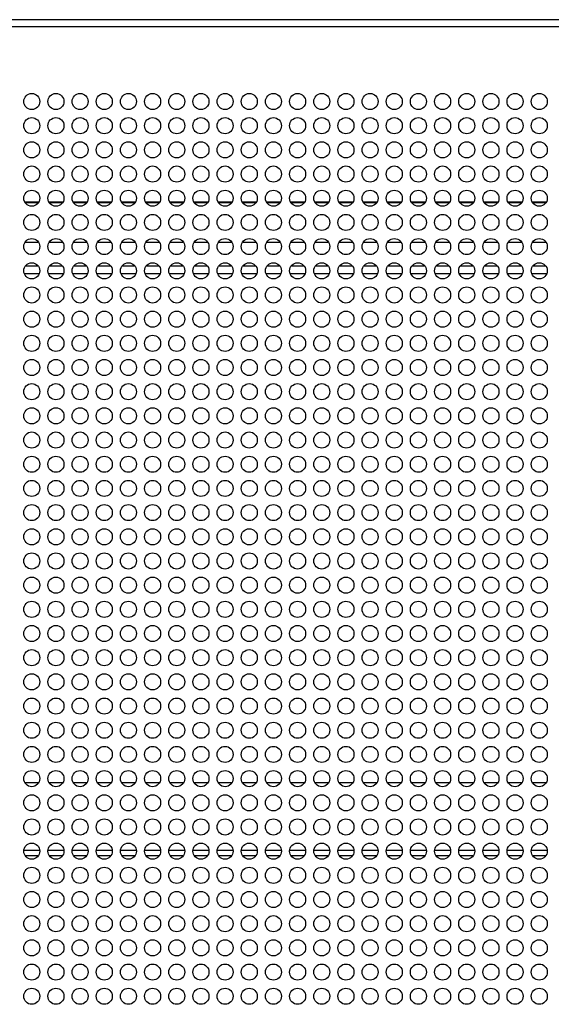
# Model space of a CAD drawing. Header units: millimetres. Extents: x 318 to 5748, y 437 to 3804.
# Tile 18 of 20: x 2506 to 2638, y 3559 to 3804. Entities that reach past the tile are written whole.
import ezdxf

# ---------------------------------------------------------------- set-up
doc = ezdxf.new("R2010")
doc.units = ezdxf.units.MM
doc.header["$LTSCALE"] = 5

msp = doc.modelspace()

# ---------------------------------------------------------------- linework, layer by layer
at = {"color": 7, "linetype": 'Continuous', "lineweight": 25}
for p, q in [((2763.59, 3803.73), (1732.28, 3803.73)), ((2762.59, 3801.93), (1733.28, 3801.93)), ((2510.65, 3748.46), (2507.22, 3748.46)), ((2516.65, 3748.46), (2513.22, 3748.46)), ((2522.65, 3748.46), (2519.22, 3748.46)), ((2528.65, 3748.46), (2525.22, 3748.46)), ((2534.65, 3748.46), (2531.22, 3748.46)), ((2540.65, 3748.46), (2537.22, 3748.46)), ((2546.65, 3748.46), (2543.22, 3748.46)), ((2552.65, 3748.46), (2549.22, 3748.46)), ((2558.65, 3748.46), (2555.22, 3748.46)), ((2564.65, 3748.46), (2561.22, 3748.46)), ((2570.65, 3748.46), (2567.22, 3748.46)), ((2576.65, 3748.46), (2573.22, 3748.46)), ((2582.65, 3748.46), (2579.22, 3748.46)), ((2588.65, 3748.46), (2585.22, 3748.46)), ((2594.65, 3748.46), (2591.22, 3748.46)), ((2600.65, 3748.46), (2597.22, 3748.46)), ((2606.65, 3748.46), (2603.22, 3748.46)), ((2612.65, 3748.46), (2609.22, 3748.46)), ((2618.65, 3748.46), (2615.22, 3748.46)), ((2624.65, 3748.46), (2621.22, 3748.46)), ((2630.65, 3748.46), (2627.22, 3748.46)), ((2636.65, 3748.46), (2633.22, 3748.46)), ((2507.05, 3740.76), (2510.82, 3740.76)), ((2513.05, 3740.76), (2516.82, 3740.76)), ((2519.05, 3740.76), (2522.82, 3740.76)), ((2525.05, 3740.76), (2528.82, 3740.76)), ((2531.05, 3740.76), (2534.82, 3740.76)), ((2537.05, 3740.76), (2540.82, 3740.76)), ((2543.05, 3740.76), (2546.82, 3740.76)), ((2549.05, 3740.76), (2552.82, 3740.76)), ((2555.05, 3740.76), (2558.82, 3740.76)), ((2561.05, 3740.76), (2564.82, 3740.76)), ((2567.05, 3740.76), (2570.82, 3740.76)), ((2573.05, 3740.76), (2576.82, 3740.76)), ((2579.05, 3740.76), (2582.82, 3740.76)), ((2585.05, 3740.76), (2588.82, 3740.76)), ((2591.05, 3740.76), (2594.82, 3740.76)), ((2597.05, 3740.76), (2600.82, 3740.76)), ((2603.05, 3740.76), (2606.82, 3740.76)), ((2609.05, 3740.76), (2612.82, 3740.76)), ((2615.05, 3740.76), (2618.82, 3740.76)), ((2621.05, 3740.76), (2624.82, 3740.76)), ((2627.05, 3740.76), (2630.82, 3740.76)), ((2633.05, 3740.76), (2636.82, 3740.76)), ((2510.63, 3614.36), (2507.24, 3614.36)), ((2516.63, 3614.36), (2513.24, 3614.36)), ((2522.63, 3614.36), (2519.24, 3614.36)), ((2528.63, 3614.36), (2525.24, 3614.36)), ((2534.63, 3614.36), (2531.24, 3614.36)), ((2540.63, 3614.36), (2537.24, 3614.36)), ((2546.63, 3614.36), (2543.24, 3614.36)), ((2552.63, 3614.36), (2549.24, 3614.36)), ((2558.63, 3614.36), (2555.24, 3614.36)), ((2564.63, 3614.36), (2561.24, 3614.36)), ((2570.63, 3614.36), (2567.24, 3614.36)), ((2576.63, 3614.36), (2573.24, 3614.36)), ((2582.63, 3614.36), (2579.24, 3614.36)), ((2588.63, 3614.36), (2585.24, 3614.36)), ((2594.63, 3614.36), (2591.24, 3614.36)), ((2600.63, 3614.36), (2597.24, 3614.36)), ((2606.63, 3614.36), (2603.24, 3614.36)), ((2612.63, 3614.36), (2609.24, 3614.36)), ((2618.63, 3614.36), (2615.24, 3614.36)), ((2624.63, 3614.36), (2621.24, 3614.36)), ((2630.63, 3614.36), (2627.24, 3614.36)), ((2636.63, 3614.36), (2633.24, 3614.36)), ((2510.93, 3597.56), (2506.94, 3597.56)), ((2516.93, 3597.56), (2512.94, 3597.56)), ((2522.93, 3597.56), (2518.94, 3597.56)), ((2528.93, 3597.56), (2524.94, 3597.56)), ((2534.93, 3597.56), (2530.94, 3597.56)), ((2540.93, 3597.56), (2536.94, 3597.56)), ((2546.93, 3597.56), (2542.94, 3597.56)), ((2552.93, 3597.56), (2548.94, 3597.56)), ((2558.93, 3597.56), (2554.94, 3597.56)), ((2564.93, 3597.56), (2560.94, 3597.56)), ((2570.93, 3597.56), (2566.94, 3597.56)), ((2576.93, 3597.56), (2572.94, 3597.56)), ((2582.93, 3597.56), (2578.94, 3597.56)), ((2588.93, 3597.56), (2584.94, 3597.56)), ((2594.93, 3597.56), (2590.94, 3597.56)), ((2600.93, 3597.56), (2596.94, 3597.56)), ((2606.93, 3597.56), (2602.94, 3597.56)), ((2612.93, 3597.56), (2608.94, 3597.56)), ((2618.93, 3597.56), (2614.94, 3597.56)), ((2624.93, 3597.56), (2620.94, 3597.56)), ((2630.93, 3597.56), (2626.94, 3597.56)), ((2636.93, 3597.56), (2632.94, 3597.56))]:
    msp.add_line(p, q, dxfattribs=at)
at = {"color": 8, "linetype": 'Continuous', "lineweight": 25}
for p, q in [((2507.17, 3758.5), (2510.71, 3758.5)), ((2507.21, 3758.41), (2510.66, 3758.41)), ((2513.17, 3758.5), (2516.71, 3758.5)), ((2513.21, 3758.41), (2516.66, 3758.41)), ((2519.17, 3758.5), (2522.71, 3758.5)), ((2519.21, 3758.41), (2522.66, 3758.41)), ((2525.17, 3758.5), (2528.71, 3758.5)), ((2525.21, 3758.41), (2528.66, 3758.41)), ((2531.17, 3758.5), (2534.71, 3758.5)), ((2531.21, 3758.41), (2534.66, 3758.41)), ((2537.17, 3758.5), (2540.71, 3758.5)), ((2537.21, 3758.41), (2540.66, 3758.41)), ((2543.17, 3758.5), (2546.71, 3758.5)), ((2543.21, 3758.41), (2546.66, 3758.41)), ((2549.17, 3758.5), (2552.71, 3758.5)), ((2549.21, 3758.41), (2552.66, 3758.41)), ((2555.17, 3758.5), (2558.71, 3758.5)), ((2555.21, 3758.41), (2558.66, 3758.41)), ((2561.17, 3758.5), (2564.71, 3758.5)), ((2561.21, 3758.41), (2564.66, 3758.41)), ((2567.17, 3758.5), (2570.71, 3758.5)), ((2567.21, 3758.41), (2570.66, 3758.41)), ((2573.17, 3758.5), (2576.71, 3758.5)), ((2573.21, 3758.41), (2576.66, 3758.41)), ((2579.17, 3758.5), (2582.71, 3758.5)), ((2579.21, 3758.41), (2582.66, 3758.41)), ((2585.17, 3758.5), (2588.71, 3758.5)), ((2585.21, 3758.41), (2588.66, 3758.41)), ((2591.17, 3758.5), (2594.71, 3758.5)), ((2591.21, 3758.41), (2594.66, 3758.41)), ((2597.17, 3758.5), (2600.71, 3758.5)), ((2597.21, 3758.41), (2600.66, 3758.41)), ((2603.17, 3758.5), (2606.71, 3758.5)), ((2603.21, 3758.41), (2606.66, 3758.41)), ((2609.17, 3758.5), (2612.71, 3758.5)), ((2609.21, 3758.41), (2612.66, 3758.41)), ((2615.17, 3758.5), (2618.71, 3758.5)), ((2615.21, 3758.41), (2618.66, 3758.41)), ((2621.17, 3758.5), (2624.71, 3758.5)), ((2621.21, 3758.41), (2624.66, 3758.41)), ((2627.17, 3758.5), (2630.71, 3758.5)), ((2627.21, 3758.41), (2630.66, 3758.41)), ((2633.17, 3758.5), (2636.71, 3758.5)), ((2633.21, 3758.41), (2636.66, 3758.41)), ((2510.58, 3742.56), (2507.29, 3742.56)), ((2516.58, 3742.56), (2513.29, 3742.56)), ((2522.58, 3742.56), (2519.29, 3742.56)), ((2528.58, 3742.56), (2525.29, 3742.56)), ((2534.58, 3742.56), (2531.29, 3742.56)), ((2540.58, 3742.56), (2537.29, 3742.56)), ((2546.58, 3742.56), (2543.29, 3742.56)), ((2552.58, 3742.56), (2549.29, 3742.56)), ((2558.58, 3742.56), (2555.29, 3742.56)), ((2564.58, 3742.56), (2561.29, 3742.56)), ((2570.58, 3742.56), (2567.29, 3742.56)), ((2576.58, 3742.56), (2573.29, 3742.56)), ((2582.58, 3742.56), (2579.29, 3742.56)), ((2588.58, 3742.56), (2585.29, 3742.56)), ((2594.58, 3742.56), (2591.29, 3742.56)), ((2600.58, 3742.56), (2597.29, 3742.56)), ((2606.58, 3742.56), (2603.29, 3742.56)), ((2612.58, 3742.56), (2609.29, 3742.56)), ((2618.58, 3742.56), (2615.29, 3742.56)), ((2624.58, 3742.56), (2621.29, 3742.56)), ((2630.58, 3742.56), (2627.29, 3742.56)), ((2636.58, 3742.56), (2633.29, 3742.56)), ((2510.56, 3596.26), (2507.31, 3596.26)), ((2516.56, 3596.26), (2513.31, 3596.26)), ((2522.56, 3596.26), (2519.31, 3596.26)), ((2528.56, 3596.26), (2525.31, 3596.26)), ((2534.56, 3596.26), (2531.31, 3596.26)), ((2540.56, 3596.26), (2537.31, 3596.26)), ((2546.56, 3596.26), (2543.31, 3596.26)), ((2552.56, 3596.26), (2549.31, 3596.26)), ((2558.56, 3596.26), (2555.31, 3596.26)), ((2564.56, 3596.26), (2561.31, 3596.26)), ((2570.56, 3596.26), (2567.31, 3596.26)), ((2576.56, 3596.26), (2573.31, 3596.26)), ((2582.56, 3596.26), (2579.31, 3596.26)), ((2588.56, 3596.26), (2585.31, 3596.26)), ((2594.56, 3596.26), (2591.31, 3596.26)), ((2600.56, 3596.26), (2597.31, 3596.26)), ((2606.56, 3596.26), (2603.31, 3596.26)), ((2612.56, 3596.26), (2609.31, 3596.26)), ((2618.56, 3596.26), (2615.31, 3596.26)), ((2624.56, 3596.26), (2621.31, 3596.26)), ((2630.56, 3596.26), (2627.31, 3596.26)), ((2636.56, 3596.26), (2633.31, 3596.26))]:
    msp.add_line(p, q, dxfattribs=at)
at = {"color": 7, "linetype": 'Continuous', "lineweight": 25}
for centre in [(2508.94, 3783.43), (2514.94, 3783.43), (2520.94, 3783.43), (2526.94, 3783.43), (2532.94, 3783.43), (2538.94, 3783.43), (2544.94, 3783.43), (2550.94, 3783.43), (2556.94, 3783.43), (2562.94, 3783.43), (2568.94, 3783.43), (2574.94, 3783.43), (2580.94, 3783.43), (2586.94, 3783.43), (2592.94, 3783.43), (2598.94, 3783.43), (2604.94, 3783.43), (2610.94, 3783.43), (2616.94, 3783.43), (2622.94, 3783.43), (2628.94, 3783.43), (2634.94, 3783.43), (2508.94, 3777.43), (2514.94, 3777.43), (2520.94, 3777.43), (2526.94, 3777.43), (2532.94, 3777.43), (2538.94, 3777.43), (2544.94, 3777.43), (2550.94, 3777.43), (2556.94, 3777.43), (2562.94, 3777.43), (2568.94, 3777.43), (2574.94, 3777.43), (2580.94, 3777.43), (2586.94, 3777.43), (2592.94, 3777.43), (2598.94, 3777.43), (2604.94, 3777.43), (2610.94, 3777.43), (2616.94, 3777.43), (2622.94, 3777.43), (2628.94, 3777.43), (2634.94, 3777.43), (2508.94, 3771.43), (2514.94, 3771.43), (2520.94, 3771.43), (2526.94, 3771.43), (2532.94, 3771.43), (2538.94, 3771.43), (2544.94, 3771.43), (2550.94, 3771.43), (2556.94, 3771.43), (2562.94, 3771.43), (2568.94, 3771.43), (2574.94, 3771.43), (2580.94, 3771.43), (2586.94, 3771.43), (2592.94, 3771.43), (2598.94, 3771.43), (2604.94, 3771.43), (2610.94, 3771.43), (2616.94, 3771.43), (2622.94, 3771.43), (2628.94, 3771.43), (2634.94, 3771.43), (2508.94, 3765.43), (2514.94, 3765.43), (2520.94, 3765.43), (2526.94, 3765.43), (2532.94, 3765.43), (2538.94, 3765.43), (2544.94, 3765.43), (2550.94, 3765.43), (2556.94, 3765.43), (2562.94, 3765.43), (2568.94, 3765.43), (2574.94, 3765.43), (2580.94, 3765.43), (2586.94, 3765.43), (2592.94, 3765.43), (2598.94, 3765.43), (2604.94, 3765.43), (2610.94, 3765.43), (2616.94, 3765.43), (2622.94, 3765.43), (2628.94, 3765.43), (2634.94, 3765.43), (2508.94, 3759.43), (2514.94, 3759.43), (2520.94, 3759.43), (2526.94, 3759.43), (2532.94, 3759.43), (2538.94, 3759.43), (2544.94, 3759.43), (2550.94, 3759.43), (2556.94, 3759.43), (2562.94, 3759.43), (2568.94, 3759.43), (2574.94, 3759.43), (2580.94, 3759.43), (2586.94, 3759.43), (2592.94, 3759.43), (2598.94, 3759.43), (2604.94, 3759.43), (2610.94, 3759.43), (2616.94, 3759.43), (2622.94, 3759.43), (2628.94, 3759.43), (2634.94, 3759.43), (2508.94, 3753.43), (2514.94, 3753.43), (2520.94, 3753.43), (2526.94, 3753.43), (2532.94, 3753.43), (2538.94, 3753.43), (2544.94, 3753.43), (2550.94, 3753.43), (2556.94, 3753.43), (2562.94, 3753.43), (2568.94, 3753.43), (2574.94, 3753.43), (2580.94, 3753.43), (2586.94, 3753.43), (2592.94, 3753.43), (2598.94, 3753.43), (2604.94, 3753.43), (2610.94, 3753.43), (2616.94, 3753.43), (2622.94, 3753.43), (2628.94, 3753.43), (2634.94, 3753.43), (2508.94, 3747.43), (2514.94, 3747.43), (2520.94, 3747.43), (2526.94, 3747.43), (2532.94, 3747.43), (2538.94, 3747.43), (2544.94, 3747.43), (2550.94, 3747.43), (2556.94, 3747.43), (2562.94, 3747.43), (2568.94, 3747.43), (2574.94, 3747.43), (2580.94, 3747.43), (2586.94, 3747.43), (2592.94, 3747.43), (2598.94, 3747.43), (2604.94, 3747.43), (2610.94, 3747.43), (2616.94, 3747.43), (2622.94, 3747.43), (2628.94, 3747.43), (2634.94, 3747.43), (2508.94, 3741.43), (2514.94, 3741.43), (2520.94, 3741.43), (2526.94, 3741.43), (2532.94, 3741.43), (2538.94, 3741.43), (2544.94, 3741.43), (2550.94, 3741.43), (2556.94, 3741.43), (2562.94, 3741.43), (2568.94, 3741.43), (2574.94, 3741.43), (2580.94, 3741.43), (2586.94, 3741.43), (2592.94, 3741.43), (2598.94, 3741.43), (2604.94, 3741.43), (2610.94, 3741.43), (2616.94, 3741.43), (2622.94, 3741.43), (2628.94, 3741.43), (2634.94, 3741.43), (2508.94, 3735.43), (2514.94, 3735.43), (2520.94, 3735.43), (2526.94, 3735.43), (2532.94, 3735.43), (2538.94, 3735.43), (2544.94, 3735.43), (2550.94, 3735.43), (2556.94, 3735.43), (2562.94, 3735.43), (2568.94, 3735.43), (2574.94, 3735.43), (2580.94, 3735.43), (2586.94, 3735.43), (2592.94, 3735.43), (2598.94, 3735.43), (2604.94, 3735.43), (2610.94, 3735.43), (2616.94, 3735.43), (2622.94, 3735.43), (2628.94, 3735.43), (2634.94, 3735.43), (2508.94, 3729.43), (2514.94, 3729.43), (2520.94, 3729.43), (2526.94, 3729.43), (2532.94, 3729.43), (2538.94, 3729.43), (2544.94, 3729.43), (2550.94, 3729.43), (2556.94, 3729.43), (2562.94, 3729.43), (2568.94, 3729.43), (2574.94, 3729.43), (2580.94, 3729.43), (2586.94, 3729.43), (2592.94, 3729.43), (2598.94, 3729.43), (2604.94, 3729.43), (2610.94, 3729.43), (2616.94, 3729.43), (2622.94, 3729.43), (2628.94, 3729.43), (2634.94, 3729.43), (2508.94, 3723.43), (2514.94, 3723.43), (2520.94, 3723.43), (2526.94, 3723.43), (2532.94, 3723.43), (2538.94, 3723.43), (2544.94, 3723.43), (2550.94, 3723.43), (2556.94, 3723.43), (2562.94, 3723.43), (2568.94, 3723.43), (2574.94, 3723.43), (2580.94, 3723.43), (2586.94, 3723.43), (2592.94, 3723.43), (2598.94, 3723.43), (2604.94, 3723.43), (2610.94, 3723.43), (2616.94, 3723.43), (2622.94, 3723.43), (2628.94, 3723.43), (2634.94, 3723.43), (2508.94, 3717.43), (2514.94, 3717.43), (2520.94, 3717.43), (2526.94, 3717.43), (2532.94, 3717.43), (2538.94, 3717.43), (2544.94, 3717.43), (2550.94, 3717.43), (2556.94, 3717.43), (2562.94, 3717.43), (2568.94, 3717.43), (2574.94, 3717.43), (2580.94, 3717.43), (2586.94, 3717.43), (2592.94, 3717.43), (2598.94, 3717.43), (2604.94, 3717.43), (2610.94, 3717.43), (2616.94, 3717.43), (2622.94, 3717.43), (2628.94, 3717.43), (2634.94, 3717.43), (2508.94, 3711.43), (2514.94, 3711.43), (2520.94, 3711.43), (2526.94, 3711.43), (2532.94, 3711.43), (2538.94, 3711.43), (2544.94, 3711.43), (2550.94, 3711.43), (2556.94, 3711.43), (2562.94, 3711.43), (2568.94, 3711.43), (2574.94, 3711.43), (2580.94, 3711.43), (2586.94, 3711.43), (2592.94, 3711.43), (2598.94, 3711.43), (2604.94, 3711.43), (2610.94, 3711.43), (2616.94, 3711.43), (2622.94, 3711.43), (2628.94, 3711.43), (2634.94, 3711.43), (2508.94, 3705.43), (2514.94, 3705.43), (2520.94, 3705.43), (2526.94, 3705.43), (2532.94, 3705.43), (2538.94, 3705.43), (2544.94, 3705.43), (2550.94, 3705.43), (2556.94, 3705.43), (2562.94, 3705.43), (2568.94, 3705.43), (2574.94, 3705.43), (2580.94, 3705.43), (2586.94, 3705.43), (2592.94, 3705.43), (2598.94, 3705.43), (2604.94, 3705.43), (2610.94, 3705.43), (2616.94, 3705.43), (2622.94, 3705.43), (2628.94, 3705.43), (2634.94, 3705.43), (2508.94, 3699.43), (2514.94, 3699.43), (2520.94, 3699.43), (2526.94, 3699.43), (2532.94, 3699.43), (2538.94, 3699.43), (2544.94, 3699.43), (2550.94, 3699.43), (2556.94, 3699.43), (2562.94, 3699.43), (2568.94, 3699.43), (2574.94, 3699.43), (2580.94, 3699.43), (2586.94, 3699.43), (2592.94, 3699.43), (2598.94, 3699.43), (2604.94, 3699.43), (2610.94, 3699.43), (2616.94, 3699.43), (2622.94, 3699.43), (2628.94, 3699.43), (2634.94, 3699.43), (2508.94, 3693.43), (2514.94, 3693.43), (2520.94, 3693.43), (2526.94, 3693.43), (2532.94, 3693.43), (2538.94, 3693.43), (2544.94, 3693.43), (2550.94, 3693.43), (2556.94, 3693.43), (2562.94, 3693.43), (2568.94, 3693.43), (2574.94, 3693.43), (2580.94, 3693.43), (2586.94, 3693.43), (2592.94, 3693.43), (2598.94, 3693.43), (2604.94, 3693.43), (2610.94, 3693.43), (2616.94, 3693.43), (2622.94, 3693.43), (2628.94, 3693.43), (2634.94, 3693.43), (2508.94, 3687.43), (2514.94, 3687.43), (2520.94, 3687.43), (2526.94, 3687.43), (2532.94, 3687.43), (2538.94, 3687.43), (2544.94, 3687.43), (2550.94, 3687.43), (2556.94, 3687.43), (2562.94, 3687.43), (2568.94, 3687.43), (2574.94, 3687.43), (2580.94, 3687.43), (2586.94, 3687.43), (2592.94, 3687.43), (2598.94, 3687.43), (2604.94, 3687.43), (2610.94, 3687.43), (2616.94, 3687.43), (2622.94, 3687.43), (2628.94, 3687.43), (2634.94, 3687.43), (2508.94, 3681.43), (2514.94, 3681.43), (2520.94, 3681.43), (2526.94, 3681.43), (2532.94, 3681.43), (2538.94, 3681.43), (2544.94, 3681.43), (2550.94, 3681.43), (2556.94, 3681.43), (2562.94, 3681.43), (2568.94, 3681.43), (2574.94, 3681.43), (2580.94, 3681.43), (2586.94, 3681.43), (2592.94, 3681.43), (2598.94, 3681.43), (2604.94, 3681.43), (2610.94, 3681.43), (2616.94, 3681.43), (2622.94, 3681.43), (2628.94, 3681.43), (2634.94, 3681.43), (2508.94, 3675.43), (2514.94, 3675.43), (2520.94, 3675.43), (2526.94, 3675.43), (2532.94, 3675.43), (2538.94, 3675.43), (2544.94, 3675.43), (2550.94, 3675.43), (2556.94, 3675.43), (2562.94, 3675.43), (2568.94, 3675.43), (2574.94, 3675.43), (2580.94, 3675.43), (2586.94, 3675.43), (2592.94, 3675.43), (2598.94, 3675.43), (2604.94, 3675.43), (2610.94, 3675.43), (2616.94, 3675.43), (2622.94, 3675.43), (2628.94, 3675.43), (2634.94, 3675.43), (2508.94, 3669.43), (2514.94, 3669.43), (2520.94, 3669.43), (2526.94, 3669.43), (2532.94, 3669.43), (2538.94, 3669.43), (2544.94, 3669.43), (2550.94, 3669.43), (2556.94, 3669.43), (2562.94, 3669.43), (2568.94, 3669.43), (2574.94, 3669.43), (2580.94, 3669.43), (2586.94, 3669.43), (2592.94, 3669.43), (2598.94, 3669.43), (2604.94, 3669.43), (2610.94, 3669.43), (2616.94, 3669.43), (2622.94, 3669.43), (2628.94, 3669.43), (2634.94, 3669.43), (2508.94, 3663.43), (2514.94, 3663.43), (2520.94, 3663.43), (2526.94, 3663.43), (2532.94, 3663.43), (2538.94, 3663.43), (2544.94, 3663.43), (2550.94, 3663.43), (2556.94, 3663.43), (2562.94, 3663.43), (2568.94, 3663.43), (2574.94, 3663.43), (2580.94, 3663.43), (2586.94, 3663.43), (2592.94, 3663.43), (2598.94, 3663.43), (2604.94, 3663.43), (2610.94, 3663.43), (2616.94, 3663.43), (2622.94, 3663.43), (2628.94, 3663.43), (2634.94, 3663.43), (2508.94, 3657.43), (2514.94, 3657.43), (2520.94, 3657.43), (2526.94, 3657.43), (2532.94, 3657.43), (2538.94, 3657.43), (2544.94, 3657.43), (2550.94, 3657.43), (2556.94, 3657.43), (2562.94, 3657.43), (2568.94, 3657.43), (2574.94, 3657.43), (2580.94, 3657.43), (2586.94, 3657.43), (2592.94, 3657.43), (2598.94, 3657.43), (2604.94, 3657.43), (2610.94, 3657.43), (2616.94, 3657.43), (2622.94, 3657.43), (2628.94, 3657.43), (2634.94, 3657.43), (2508.94, 3651.43), (2514.94, 3651.43), (2520.94, 3651.43), (2526.94, 3651.43), (2532.94, 3651.43), (2538.94, 3651.43), (2544.94, 3651.43), (2550.94, 3651.43), (2556.94, 3651.43), (2562.94, 3651.43), (2568.94, 3651.43), (2574.94, 3651.43), (2580.94, 3651.43), (2586.94, 3651.43), (2592.94, 3651.43), (2598.94, 3651.43), (2604.94, 3651.43), (2610.94, 3651.43), (2616.94, 3651.43), (2622.94, 3651.43), (2628.94, 3651.43), (2634.94, 3651.43), (2508.94, 3645.43), (2514.94, 3645.43), (2520.94, 3645.43), (2526.94, 3645.43), (2532.94, 3645.43), (2538.94, 3645.43), (2544.94, 3645.43), (2550.94, 3645.43), (2556.94, 3645.43), (2562.94, 3645.43), (2568.94, 3645.43), (2574.94, 3645.43), (2580.94, 3645.43), (2586.94, 3645.43), (2592.94, 3645.43), (2598.94, 3645.43), (2604.94, 3645.43), (2610.94, 3645.43), (2616.94, 3645.43), (2622.94, 3645.43), (2628.94, 3645.43), (2634.94, 3645.43), (2508.94, 3639.43), (2514.94, 3639.43), (2520.94, 3639.43), (2526.94, 3639.43), (2532.94, 3639.43), (2538.94, 3639.43), (2544.94, 3639.43), (2550.94, 3639.43), (2556.94, 3639.43), (2562.94, 3639.43), (2568.94, 3639.43), (2574.94, 3639.43), (2580.94, 3639.43), (2586.94, 3639.43), (2592.94, 3639.43), (2598.94, 3639.43), (2604.94, 3639.43), (2610.94, 3639.43), (2616.94, 3639.43), (2622.94, 3639.43), (2628.94, 3639.43), (2634.94, 3639.43), (2508.94, 3633.43), (2514.94, 3633.43), (2520.94, 3633.43), (2526.94, 3633.43), (2532.94, 3633.43), (2538.94, 3633.43), (2544.94, 3633.43), (2550.94, 3633.43), (2556.94, 3633.43), (2562.94, 3633.43), (2568.94, 3633.43), (2574.94, 3633.43), (2580.94, 3633.43), (2586.94, 3633.43), (2592.94, 3633.43), (2598.94, 3633.43), (2604.94, 3633.43), (2610.94, 3633.43), (2616.94, 3633.43), (2622.94, 3633.43), (2628.94, 3633.43), (2634.94, 3633.43), (2508.94, 3627.43), (2514.94, 3627.43), (2520.94, 3627.43), (2526.94, 3627.43), (2532.94, 3627.43), (2538.94, 3627.43), (2544.94, 3627.43), (2550.94, 3627.43), (2556.94, 3627.43), (2562.94, 3627.43), (2568.94, 3627.43), (2574.94, 3627.43), (2580.94, 3627.43), (2586.94, 3627.43), (2592.94, 3627.43), (2598.94, 3627.43), (2604.94, 3627.43), (2610.94, 3627.43), (2616.94, 3627.43), (2622.94, 3627.43), (2628.94, 3627.43), (2634.94, 3627.43), (2508.94, 3621.43), (2514.94, 3621.43), (2520.94, 3621.43), (2526.94, 3621.43), (2532.94, 3621.43), (2538.94, 3621.43), (2544.94, 3621.43), (2550.94, 3621.43), (2556.94, 3621.43), (2562.94, 3621.43), (2568.94, 3621.43), (2574.94, 3621.43), (2580.94, 3621.43), (2586.94, 3621.43), (2592.94, 3621.43), (2598.94, 3621.43), (2604.94, 3621.43), (2610.94, 3621.43), (2616.94, 3621.43), (2622.94, 3621.43), (2628.94, 3621.43), (2634.94, 3621.43), (2508.94, 3615.43), (2514.94, 3615.43), (2520.94, 3615.43), (2526.94, 3615.43), (2532.94, 3615.43), (2538.94, 3615.43), (2544.94, 3615.43), (2550.94, 3615.43), (2556.94, 3615.43), (2562.94, 3615.43), (2568.94, 3615.43), (2574.94, 3615.43), (2580.94, 3615.43), (2586.94, 3615.43), (2592.94, 3615.43), (2598.94, 3615.43), (2604.94, 3615.43), (2610.94, 3615.43), (2616.94, 3615.43), (2622.94, 3615.43), (2628.94, 3615.43), (2634.94, 3615.43), (2508.94, 3609.43), (2514.94, 3609.43), (2520.94, 3609.43), (2526.94, 3609.43), (2532.94, 3609.43), (2538.94, 3609.43), (2544.94, 3609.43), (2550.94, 3609.43), (2556.94, 3609.43), (2562.94, 3609.43), (2568.94, 3609.43), (2574.94, 3609.43), (2580.94, 3609.43), (2586.94, 3609.43), (2592.94, 3609.43), (2598.94, 3609.43), (2604.94, 3609.43), (2610.94, 3609.43), (2616.94, 3609.43), (2622.94, 3609.43), (2628.94, 3609.43), (2634.94, 3609.43), (2508.94, 3603.43), (2514.94, 3603.43), (2520.94, 3603.43), (2526.94, 3603.43), (2532.94, 3603.43), (2538.94, 3603.43), (2544.94, 3603.43), (2550.94, 3603.43), (2556.94, 3603.43), (2562.94, 3603.43), (2568.94, 3603.43), (2574.94, 3603.43), (2580.94, 3603.43), (2586.94, 3603.43), (2592.94, 3603.43), (2598.94, 3603.43), (2604.94, 3603.43), (2610.94, 3603.43), (2616.94, 3603.43), (2622.94, 3603.43), (2628.94, 3603.43), (2634.94, 3603.43), (2508.94, 3597.43), (2514.94, 3597.43), (2520.94, 3597.43), (2526.94, 3597.43), (2532.94, 3597.43), (2538.94, 3597.43), (2544.94, 3597.43), (2550.94, 3597.43), (2556.94, 3597.43), (2562.94, 3597.43), (2568.94, 3597.43), (2574.94, 3597.43), (2580.94, 3597.43), (2586.94, 3597.43), (2592.94, 3597.43), (2598.94, 3597.43), (2604.94, 3597.43), (2610.94, 3597.43), (2616.94, 3597.43), (2622.94, 3597.43), (2628.94, 3597.43), (2634.94, 3597.43), (2508.94, 3591.43), (2514.94, 3591.43), (2520.94, 3591.43), (2526.94, 3591.43), (2532.94, 3591.43), (2538.94, 3591.43), (2544.94, 3591.43), (2550.94, 3591.43), (2556.94, 3591.43), (2562.94, 3591.43), (2568.94, 3591.43), (2574.94, 3591.43), (2580.94, 3591.43), (2586.94, 3591.43), (2592.94, 3591.43), (2598.94, 3591.43), (2604.94, 3591.43), (2610.94, 3591.43), (2616.94, 3591.43), (2622.94, 3591.43), (2628.94, 3591.43), (2634.94, 3591.43), (2508.94, 3585.43), (2514.94, 3585.43), (2520.94, 3585.43), (2526.94, 3585.43), (2532.94, 3585.43), (2538.94, 3585.43), (2544.94, 3585.43), (2550.94, 3585.43), (2556.94, 3585.43), (2562.94, 3585.43), (2568.94, 3585.43), (2574.94, 3585.43), (2580.94, 3585.43), (2586.94, 3585.43), (2592.94, 3585.43), (2598.94, 3585.43), (2604.94, 3585.43), (2610.94, 3585.43), (2616.94, 3585.43), (2622.94, 3585.43), (2628.94, 3585.43), (2634.94, 3585.43), (2508.94, 3579.43), (2514.94, 3579.43), (2520.94, 3579.43), (2526.94, 3579.43), (2532.94, 3579.43), (2538.94, 3579.43), (2544.94, 3579.43), (2550.94, 3579.43), (2556.94, 3579.43), (2562.94, 3579.43), (2568.94, 3579.43), (2574.94, 3579.43), (2580.94, 3579.43), (2586.94, 3579.43), (2592.94, 3579.43), (2598.94, 3579.43), (2604.94, 3579.43), (2610.94, 3579.43), (2616.94, 3579.43), (2622.94, 3579.43), (2628.94, 3579.43), (2634.94, 3579.43), (2508.94, 3573.43), (2514.94, 3573.43), (2520.94, 3573.43), (2526.94, 3573.43), (2532.94, 3573.43), (2538.94, 3573.43), (2544.94, 3573.43), (2550.94, 3573.43), (2556.94, 3573.43), (2562.94, 3573.43), (2568.94, 3573.43), (2574.94, 3573.43), (2580.94, 3573.43), (2586.94, 3573.43), (2592.94, 3573.43), (2598.94, 3573.43), (2604.94, 3573.43), (2610.94, 3573.43), (2616.94, 3573.43), (2622.94, 3573.43), (2628.94, 3573.43), (2634.94, 3573.43), (2508.94, 3567.43), (2514.94, 3567.43), (2520.94, 3567.43), (2526.94, 3567.43), (2532.94, 3567.43), (2538.94, 3567.43), (2544.94, 3567.43), (2550.94, 3567.43), (2556.94, 3567.43), (2562.94, 3567.43), (2568.94, 3567.43), (2574.94, 3567.43), (2580.94, 3567.43), (2586.94, 3567.43), (2592.94, 3567.43), (2598.94, 3567.43), (2604.94, 3567.43), (2610.94, 3567.43), (2616.94, 3567.43), (2622.94, 3567.43), (2628.94, 3567.43), (2634.94, 3567.43), (2508.94, 3561.43), (2514.94, 3561.43), (2520.94, 3561.43), (2526.94, 3561.43), (2532.94, 3561.43), (2538.94, 3561.43), (2544.94, 3561.43), (2550.94, 3561.43), (2556.94, 3561.43), (2562.94, 3561.43), (2568.94, 3561.43), (2574.94, 3561.43), (2580.94, 3561.43), (2586.94, 3561.43), (2592.94, 3561.43), (2598.94, 3561.43), (2604.94, 3561.43), (2610.94, 3561.43), (2616.94, 3561.43), (2622.94, 3561.43), (2628.94, 3561.43), (2634.94, 3561.43)]:
    msp.add_circle(centre, 2, dxfattribs=at)

doc.saveas('drawing.dxf')
